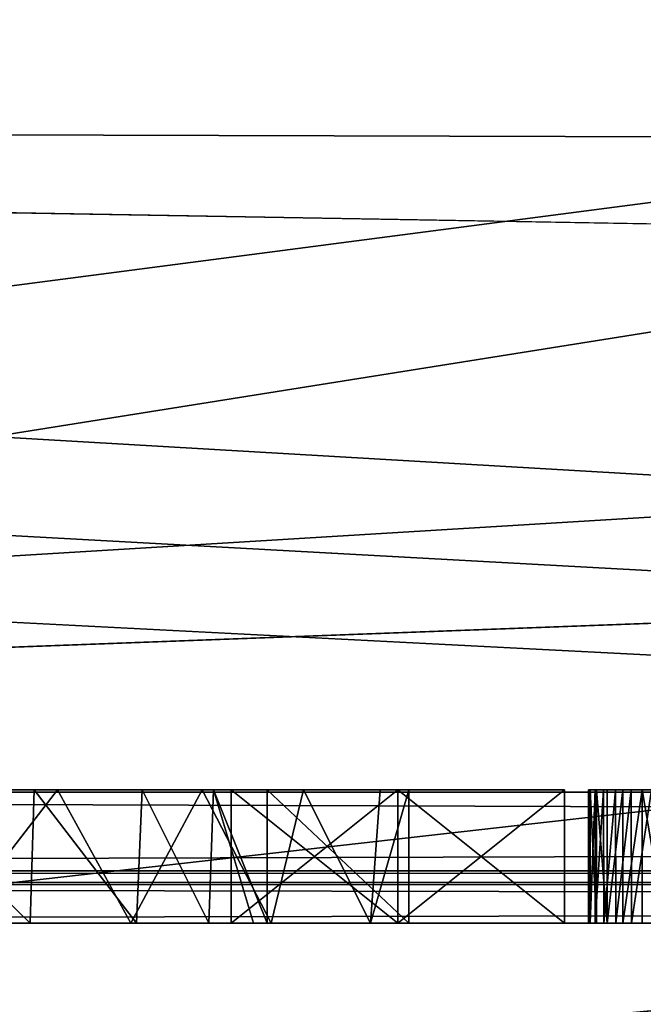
# Model space of a CAD drawing. Header units: millimetres. Extents: x -52 to 107, y -6 to 112.
# Tile 17 of 256: x -3.92 to -1.58, y -2.05 to 1.64. Entities that reach past the tile are written whole.
import ezdxf

# ---------------------------------------------------------------- set-up
doc = ezdxf.new("R2010")
doc.units = ezdxf.units.MM
doc.header["$LTSCALE"] = 65.185185
for name, color, linetype in [('165', 7, 'CONTINUOUS'), ('166', 7, 'CONTINUOUS'), ('167', 7, 'CONTINUOUS'), ('168', 7, 'CONTINUOUS'), ('169', 7, 'CONTINUOUS'), ('170', 7, 'CONTINUOUS'), ('171', 7, 'CONTINUOUS'), ('250', 7, 'CONTINUOUS'), ('251', 7, 'CONTINUOUS'), ('252', 7, 'CONTINUOUS'), ('253', 7, 'CONTINUOUS'), ('254', 7, 'CONTINUOUS'), ('265', 7, 'CONTINUOUS'), ('266', 7, 'CONTINUOUS'), ('277', 7, 'CONTINUOUS'), ('279', 7, 'CONTINUOUS'), ('281', 7, 'CONTINUOUS'), ('2971', 7, 'CONTINUOUS'), ('2973', 7, 'CONTINUOUS'), ('2974', 7, 'CONTINUOUS'), ('327', 7, 'CONTINUOUS'), ('339', 7, 'CONTINUOUS'), ('63', 7, 'CONTINUOUS'), ('65', 7, 'CONTINUOUS')]:
    doc.layers.add(name, color=color, linetype=linetype)

msp = doc.modelspace()

# ---------------------------------------------------------------- linework, layer by layer
at = {"layer": '165', "color": 7, "linetype": 'CONTINUOUS', "true_color": 0x141a1c}
for points in [[(-1.875, -1.2487, -31), (-1.875, -1.7487, -31), (-1.875, -1.7487, -36), (-1.875, -1.2487, -31)], [(-1.875, -1.2487, -36), (-1.875, -1.2487, -31), (-1.875, -1.7487, -36), (-1.875, -1.2487, -36)]]:
    msp.add_3dface(points, dxfattribs=at)
at = {"layer": '166', "color": 7, "linetype": 'CONTINUOUS', "true_color": 0x141a1c}
for points in [[(-1.875, -1.2487, -36), (-1.875, -1.7487, -36), (-2.5, -1.7487, -36), (-1.875, -1.2487, -36)], [(-2.5, -1.2487, -36), (-1.875, -1.2487, -36), (-2.5, -1.7487, -36), (-2.5, -1.2487, -36)]]:
    msp.add_3dface(points, dxfattribs=at)
at = {"layer": '167', "color": 7, "linetype": 'CONTINUOUS', "true_color": 0x141a1c}
for points in [[(-2.5, -1.2487, -36), (-2.5, -1.7487, -36), (-3.125, -1.7487, -35.2553), (-2.5, -1.2487, -36)], [(-3.125, -1.2487, -35.2553), (-2.5, -1.2487, -36), (-3.125, -1.7487, -35.2553), (-3.125, -1.2487, -35.2553)]]:
    msp.add_3dface(points, dxfattribs=at)
at = {"layer": '168', "color": 7, "linetype": 'CONTINUOUS', "true_color": 0x141a1c}
for points in [[(-3.125, -1.2487, -35.2553), (-3.125, -1.7487, -35.2553), (-3.125, -1.7487, -34.4043), (-3.125, -1.2487, -35.2553)], [(-3.125, -1.2487, -34.4043), (-3.125, -1.2487, -35.2553), (-3.125, -1.7487, -34.4043), (-3.125, -1.2487, -34.4043)]]:
    msp.add_3dface(points, dxfattribs=at)
at = {"layer": '169', "color": 7, "linetype": 'CONTINUOUS', "true_color": 0x141a1c}
for points in [[(-3.125, -1.2487, -34.4043), (-3.125, -1.7487, -34.4043), (-2.5, -1.7487, -35.1489), (-3.125, -1.2487, -34.4043)], [(-2.5, -1.2487, -35.1489), (-3.125, -1.2487, -34.4043), (-2.5, -1.7487, -35.1489), (-2.5, -1.2487, -35.1489)]]:
    msp.add_3dface(points, dxfattribs=at)
at = {"layer": '170', "color": 7, "linetype": 'CONTINUOUS', "true_color": 0x141a1c}
for points in [[(-2.5, -1.2487, -35.1489), (-2.5, -1.7487, -35.1489), (-2.5, -1.7487, -31), (-2.5, -1.2487, -35.1489)], [(-2.5, -1.2487, -31), (-2.5, -1.2487, -35.1489), (-2.5, -1.7487, -31), (-2.5, -1.2487, -31)]]:
    msp.add_3dface(points, dxfattribs=at)
at = {"layer": '171', "color": 7, "linetype": 'CONTINUOUS', "true_color": 0x141a1c}
for points in [[(-1.875, -1.7487, -31), (-1.875, -1.2487, -31), (-2.5, -1.2487, -31), (-1.875, -1.7487, -31)], [(-1.875, -1.7487, -31), (-2.5, -1.2487, -31), (-2.5, -1.7487, -31), (-1.875, -1.7487, -31)]]:
    msp.add_3dface(points, dxfattribs=at)
at = {"layer": '250', "color": 7, "linetype": 'CONTINUOUS', "true_color": 0x141a1c}
for points in [[(-3.8788, -1.7487, 31.9333), (-4.3945, -1.2487, 32.0853), (-4.4009, -1.7487, 32.0885), (-3.8788, -1.7487, 31.9333)], [(-3.8649, -1.2487, 31.932), (-4.3945, -1.2487, 32.0853), (-3.8788, -1.7487, 31.9333), (-3.8649, -1.2487, 31.932)], [(-3.4803, -1.7487, 31.9534), (-3.8649, -1.2487, 31.932), (-3.8788, -1.7487, 31.9333), (-3.4803, -1.7487, 31.9534)], [(-3.4598, -1.2487, 31.9588), (-3.8649, -1.2487, 31.932), (-3.4803, -1.7487, 31.9534), (-3.4598, -1.2487, 31.9588)], [(-3.2093, -1.7487, 32.0922), (-3.4598, -1.2487, 31.9588), (-3.4803, -1.7487, 31.9534), (-3.2093, -1.7487, 32.0922)], [(-3.1915, -1.2487, 32.1086), (-3.4598, -1.2487, 31.9588), (-3.2093, -1.7487, 32.0922), (-3.1915, -1.2487, 32.1086)], [(-3.0416, -1.7487, 32.3421), (-3.1915, -1.2487, 32.1086), (-3.2093, -1.7487, 32.0922), (-3.0416, -1.7487, 32.3421)], [(-2.9901, -1.2487, 32.7245), (-3.1915, -1.2487, 32.1086), (-2.9901, -1.7487, 32.7245), (-2.9901, -1.2487, 32.7245)], [(-2.9901, -1.7487, 32.7245), (-3.1915, -1.2487, 32.1086), (-3.0416, -1.7487, 32.3421), (-2.9901, -1.7487, 32.7245)]]:
    msp.add_3dface(points, dxfattribs=at)
at = {"layer": '251', "color": 7, "linetype": 'CONTINUOUS', "true_color": 0x141a1c}
for points in [[(-2.9901, -1.2487, 32.7245), (-2.9901, -1.7487, 32.7245), (-2.9901, -1.7487, 35), (-2.9901, -1.2487, 32.7245)], [(-2.9901, -1.2487, 35), (-2.9901, -1.2487, 32.7245), (-2.9901, -1.7487, 35), (-2.9901, -1.2487, 35)]]:
    msp.add_3dface(points, dxfattribs=at)
at = {"layer": '252', "color": 7, "linetype": 'CONTINUOUS', "true_color": 0x141a1c}
for points in [[(-2.9901, -1.2487, 35), (-2.9901, -1.7487, 35), (-2.459, -1.7487, 35), (-2.9901, -1.2487, 35)], [(-2.459, -1.2487, 35), (-2.9901, -1.2487, 35), (-2.459, -1.7487, 35), (-2.459, -1.2487, 35)]]:
    msp.add_3dface(points, dxfattribs=at)
at = {"layer": '253', "color": 7, "linetype": 'CONTINUOUS', "true_color": 0x141a1c}
for points in [[(-2.459, -1.2487, 35), (-2.459, -1.7487, 35), (-2.459, -1.7487, 33.7583), (-2.459, -1.2487, 35)], [(-2.459, -1.2487, 33.7583), (-2.459, -1.2487, 35), (-2.459, -1.7487, 33.7583), (-2.459, -1.2487, 33.7583)], [(-2.459, -1.2487, 32.5285), (-2.459, -1.2487, 33.7583), (-2.459, -1.7487, 32.5285), (-2.459, -1.2487, 32.5285)], [(-2.459, -1.7487, 32.5285), (-2.459, -1.2487, 33.7583), (-2.459, -1.7487, 33.7583), (-2.459, -1.7487, 32.5285)]]:
    msp.add_3dface(points, dxfattribs=at)
at = {"layer": '254', "color": 7, "linetype": 'CONTINUOUS', "true_color": 0x141a1c}
for points in [[(-4.4156, -1.2487, 31.6155), (-3.7765, -1.2487, 31.4745), (-4.1633, -1.7487, 31.5267), (-4.4156, -1.2487, 31.6155)], [(-4.1633, -1.7487, 31.5267), (-3.7765, -1.2487, 31.4745), (-3.5019, -1.7487, 31.4854), (-4.1633, -1.7487, 31.5267)], [(-3.7765, -1.2487, 31.4745), (-3.2348, -1.2487, 31.5292), (-3.5019, -1.7487, 31.4854), (-3.7765, -1.2487, 31.4745)], [(-3.5019, -1.7487, 31.4854), (-3.2348, -1.2487, 31.5292), (-2.9759, -1.7487, 31.6271), (-3.5019, -1.7487, 31.4854)], [(-3.2348, -1.2487, 31.5292), (-2.854, -1.2487, 31.7103), (-2.9759, -1.7487, 31.6271), (-3.2348, -1.2487, 31.5292)], [(-2.9759, -1.7487, 31.6271), (-2.854, -1.2487, 31.7103), (-2.6034, -1.7487, 32.0112), (-2.9759, -1.7487, 31.6271)], [(-2.854, -1.2487, 31.7103), (-2.5671, -1.2487, 32.0808), (-2.6034, -1.7487, 32.0112), (-2.854, -1.2487, 31.7103)], [(-2.459, -1.2487, 32.5285), (-2.459, -1.7487, 32.5285), (-2.6034, -1.7487, 32.0112), (-2.459, -1.2487, 32.5285)], [(-2.5671, -1.2487, 32.0808), (-2.459, -1.2487, 32.5285), (-2.6034, -1.7487, 32.0112), (-2.5671, -1.2487, 32.0808)]]:
    msp.add_3dface(points, dxfattribs=at)
at = {"layer": '265', "color": 7, "linetype": 'CONTINUOUS', "true_color": 0x141a1c}
for points in [[(-1.7854, -1.2487, 34.0652), (-1.7791, -1.2487, 33.9648), (-1.7854, -1.7487, 34.0652), (-1.7854, -1.2487, 34.0652)], [(-1.7854, -1.7487, 34.0652), (-1.7791, -1.2487, 33.9648), (-1.779, -1.7487, 33.9641), (-1.7854, -1.7487, 34.0652)], [(-1.7791, -1.2487, 33.9648), (-1.7603, -1.2487, 33.8682), (-1.779, -1.7487, 33.9641), (-1.7791, -1.2487, 33.9648)], [(-1.779, -1.7487, 33.9641), (-1.7603, -1.2487, 33.8682), (-1.7599, -1.7487, 33.8667), (-1.779, -1.7487, 33.9641)], [(-1.7603, -1.2487, 33.8682), (-1.7289, -1.2487, 33.7747), (-1.7599, -1.7487, 33.8667), (-1.7603, -1.2487, 33.8682)], [(-1.7599, -1.7487, 33.8667), (-1.7289, -1.2487, 33.7747), (-1.7281, -1.7487, 33.7727), (-1.7599, -1.7487, 33.8667)], [(-1.7289, -1.2487, 33.7747), (-1.6843, -1.2487, 33.6833), (-1.7281, -1.7487, 33.7727), (-1.7289, -1.2487, 33.7747)], [(-1.7281, -1.7487, 33.7727), (-1.6843, -1.2487, 33.6833), (-1.6832, -1.7487, 33.6814), (-1.7281, -1.7487, 33.7727)], [(-1.6843, -1.2487, 33.6833), (-1.6247, -1.2487, 33.5927), (-1.6832, -1.7487, 33.6814), (-1.6843, -1.2487, 33.6833)], [(-1.6832, -1.7487, 33.6814), (-1.6247, -1.2487, 33.5927), (-1.6235, -1.7487, 33.5911), (-1.6832, -1.7487, 33.6814)], [(-1.6247, -1.2487, 33.5927), (-1.5489, -1.2487, 33.5031), (-1.6235, -1.7487, 33.5911), (-1.6247, -1.2487, 33.5927)], [(-1.6235, -1.7487, 33.5911), (-1.5489, -1.2487, 33.5031), (-1.548, -1.7487, 33.5021), (-1.6235, -1.7487, 33.5911)]]:
    msp.add_3dface(points, dxfattribs=at)
at = {"layer": '266', "color": 7, "linetype": 'CONTINUOUS', "true_color": 0x141a1c}
for points in [[(-1.7854, -1.2487, 34.0652), (-1.7854, -1.7487, 34.0652), (-1.7789, -1.7487, 34.1698), (-1.7854, -1.2487, 34.0652)], [(-1.7788, -1.2487, 34.1705), (-1.7854, -1.2487, 34.0652), (-1.7789, -1.7487, 34.1698), (-1.7788, -1.2487, 34.1705)], [(-1.7555, -1.7487, 34.285), (-1.7788, -1.2487, 34.1705), (-1.7789, -1.7487, 34.1698), (-1.7555, -1.7487, 34.285)], [(-1.7554, -1.2487, 34.2855), (-1.7788, -1.2487, 34.1705), (-1.7555, -1.7487, 34.285), (-1.7554, -1.2487, 34.2855)], [(-1.7149, -1.7487, 34.4068), (-1.7554, -1.2487, 34.2855), (-1.7555, -1.7487, 34.285), (-1.7149, -1.7487, 34.4068)], [(-1.715, -1.2487, 34.4065), (-1.7554, -1.2487, 34.2855), (-1.7149, -1.7487, 34.4068), (-1.715, -1.2487, 34.4065)], [(-1.6571, -1.2487, 34.5274), (-1.715, -1.2487, 34.4065), (-1.7149, -1.7487, 34.4068), (-1.6571, -1.2487, 34.5274)], [(-1.6565, -1.7487, 34.5284), (-1.6571, -1.2487, 34.5274), (-1.7149, -1.7487, 34.4068), (-1.6565, -1.7487, 34.5284)], [(-1.5839, -1.2487, 34.6424), (-1.6571, -1.2487, 34.5274), (-1.6565, -1.7487, 34.5284), (-1.5839, -1.2487, 34.6424)], [(-1.5837, -1.7487, 34.6427), (-1.5839, -1.2487, 34.6424), (-1.6565, -1.7487, 34.5284), (-1.5837, -1.7487, 34.6427)], [(-1.4981, -1.2487, 34.7475), (-1.5839, -1.2487, 34.6424), (-1.499, -1.7487, 34.7465), (-1.4981, -1.2487, 34.7475)], [(-1.499, -1.7487, 34.7465), (-1.5839, -1.2487, 34.6424), (-1.5837, -1.7487, 34.6427), (-1.499, -1.7487, 34.7465)]]:
    msp.add_3dface(points, dxfattribs=at)
at = {"layer": '277', "color": 7, "linetype": 'CONTINUOUS', "true_color": 0xe0f2ff}
for points in [[(-4.6875, -1.7487, -35.5745), (-3.125, -1.7487, -35.2553), (-18.5, -1.7487, -44.1944), (-4.6875, -1.7487, -35.5745)], [(-2.5, -1.7487, -36), (-1.875, -1.7487, -36), (-18.5, -1.7487, -44.1944), (-2.5, -1.7487, -36)], [(-1.875, -1.7487, -36), (-1.0417, -1.7487, -36), (-18.5, -1.7487, -44.1944), (-1.875, -1.7487, -36)], [(-3.125, -1.7487, -35.2553), (-2.5, -1.7487, -36), (-18.5, -1.7487, -44.1944), (-3.125, -1.7487, -35.2553)], [(-1.0417, -1.7487, -36), (2.5, -1.7487, -36), (-18.5, -1.7487, -44.1944), (-1.0417, -1.7487, -36)], [(2.5, -1.7487, -36), (73.5, -1.7487, -42), (-18.5, -1.7487, -44.1944), (2.5, -1.7487, -36)], [(2.8325, -1.7487, 39.7522), (-12.2539, -1.7487, 35), (-18.5, -1.7487, 42), (2.8325, -1.7487, 39.7522)], [(73.5, -1.7487, 44.1944), (2.8325, -1.7487, 39.7522), (-18.5, -1.7487, 42), (73.5, -1.7487, 44.1944)], [(73.5, -1.7487, -42), (73.5, -1.7487, -44.1944), (-18.5, -1.7487, -44.1944), (73.5, -1.7487, -42)], [(-18.5, -1.7487, 44.1944), (73.5, -1.7487, 44.1944), (-18.5, -1.7487, 42), (-18.5, -1.7487, 44.1944)], [(-11.7228, -1.7487, 35), (-12.2539, -1.7487, 35), (2.8325, -1.7487, 39.7522), (-11.7228, -1.7487, 35)], [(-9.5229, -1.7487, 35), (-11.7228, -1.7487, 35), (2.8325, -1.7487, 39.7522), (-9.5229, -1.7487, 35)], [(-8.994, -1.7487, 35), (-9.5229, -1.7487, 35), (2.8325, -1.7487, 39.7522), (-8.994, -1.7487, 35)], [(-8.0721, -1.7487, 35), (-8.994, -1.7487, 35), (2.8325, -1.7487, 39.7522), (-8.0721, -1.7487, 35)], [(-7.541, -1.7487, 35), (-8.0721, -1.7487, 35), (2.8325, -1.7487, 39.7522), (-7.541, -1.7487, 35)], [(-5.5311, -1.7487, 35), (-7.541, -1.7487, 35), (2.8325, -1.7487, 39.7522), (-5.5311, -1.7487, 35)], [(-5, -1.7487, 35), (-5.5311, -1.7487, 35), (2.8325, -1.7487, 39.7522), (-5, -1.7487, 35)], [(-5, -1.7487, 32.5285), (-5, -1.7487, 35), (-2.9901, -1.7487, 35), (-5, -1.7487, 32.5285)], [(-2.9901, -1.7487, 35), (-5, -1.7487, 35), (2.8325, -1.7487, 39.7522), (-2.9901, -1.7487, 35)], [(-4.4009, -1.7487, 32.0885), (-5, -1.7487, 32.5285), (-2.9901, -1.7487, 35), (-4.4009, -1.7487, 32.0885)], [(-4.6875, -1.7487, -35.5745), (-4.375, -1.7487, -35.2553), (-3.125, -1.7487, -34.4043), (-4.6875, -1.7487, -35.5745)], [(-3.125, -1.7487, -35.2553), (-4.6875, -1.7487, -35.5745), (-3.125, -1.7487, -34.4043), (-3.125, -1.7487, -35.2553)], [(-3.8788, -1.7487, 31.9333), (-4.4009, -1.7487, 32.0885), (-2.9901, -1.7487, 35), (-3.8788, -1.7487, 31.9333)], [(-4.375, -1.7487, -35.2553), (-4.1667, -1.7487, -34.8298), (-3.125, -1.7487, -34.4043), (-4.375, -1.7487, -35.2553)], [(-4.1667, -1.7487, -34.8298), (-4.0625, -1.7487, -34.5106), (-3.125, -1.7487, -34.4043), (-4.1667, -1.7487, -34.8298)], [(-4.0625, -1.7487, -32.4894), (-4.1633, -1.7487, 31.5267), (-3.5019, -1.7487, 31.4854), (-4.0625, -1.7487, -32.4894)], [(-3.9583, -1.7487, -33.0213), (-4.0625, -1.7487, -32.4894), (-3.5019, -1.7487, 31.4854), (-3.9583, -1.7487, -33.0213)], [(-4.0625, -1.7487, -34.5106), (-3.9583, -1.7487, -33.9787), (-3.125, -1.7487, -34.4043), (-4.0625, -1.7487, -34.5106)], [(-3.9583, -1.7487, -33.9787), (-3.9583, -1.7487, -33.0213), (-3.5019, -1.7487, 31.4854), (-3.9583, -1.7487, -33.9787)], [(-3.125, -1.7487, -34.4043), (-3.9583, -1.7487, -33.9787), (-3.5019, -1.7487, 31.4854), (-3.125, -1.7487, -34.4043)], [(-3.4803, -1.7487, 31.9534), (-3.8788, -1.7487, 31.9333), (-2.9901, -1.7487, 35), (-3.4803, -1.7487, 31.9534)], [(-3.125, -1.7487, -34.4043), (-3.5019, -1.7487, 31.4854), (-2.9759, -1.7487, 31.6271), (-3.125, -1.7487, -34.4043)], [(-3.2093, -1.7487, 32.0922), (-3.4803, -1.7487, 31.9534), (-2.9901, -1.7487, 35), (-3.2093, -1.7487, 32.0922)], [(-3.0416, -1.7487, 32.3421), (-3.2093, -1.7487, 32.0922), (-2.9901, -1.7487, 35), (-3.0416, -1.7487, 32.3421)], [(-2.5, -1.7487, -35.1489), (-3.125, -1.7487, -34.4043), (-2.5, -1.7487, -31), (-2.5, -1.7487, -35.1489)], [(-2.5, -1.7487, -31), (-3.125, -1.7487, -34.4043), (-2.6034, -1.7487, 32.0112), (-2.5, -1.7487, -31)], [(-3.125, -1.7487, -34.4043), (-2.9759, -1.7487, 31.6271), (-2.6034, -1.7487, 32.0112), (-3.125, -1.7487, -34.4043)], [(-2.9901, -1.7487, 32.7245), (-3.0416, -1.7487, 32.3421), (-2.9901, -1.7487, 35), (-2.9901, -1.7487, 32.7245)], [(-2.459, -1.7487, 35), (-2.9901, -1.7487, 35), (2.8325, -1.7487, 39.7522), (-2.459, -1.7487, 35)], [(-2.459, -1.7487, 32.5285), (-2.5, -1.7487, -31), (-2.6034, -1.7487, 32.0112), (-2.459, -1.7487, 32.5285)], [(-1.875, -1.7487, -31), (-2.5, -1.7487, -31), (-2.459, -1.7487, 32.5285), (-1.875, -1.7487, -31)], [(-1.875, -1.7487, -31), (-2.459, -1.7487, 32.5285), (-1.7854, -1.7487, 34.0652), (-1.875, -1.7487, -31)], [(-2.459, -1.7487, 33.7583), (-2.459, -1.7487, 35), (2.8325, -1.7487, 39.7522), (-2.459, -1.7487, 33.7583)], [(-2.459, -1.7487, 32.5285), (-2.459, -1.7487, 33.7583), (-1.7149, -1.7487, 34.4068), (-2.459, -1.7487, 32.5285)], [(-1.7854, -1.7487, 34.0652), (-2.459, -1.7487, 32.5285), (-1.7789, -1.7487, 34.1698), (-1.7854, -1.7487, 34.0652)], [(-2.459, -1.7487, 32.5285), (-1.7149, -1.7487, 34.4068), (-1.7555, -1.7487, 34.285), (-2.459, -1.7487, 32.5285)], [(-2.459, -1.7487, 32.5285), (-1.7555, -1.7487, 34.285), (-1.7789, -1.7487, 34.1698), (-2.459, -1.7487, 32.5285)], [(-2.459, -1.7487, 33.7583), (-1.499, -1.7487, 34.7465), (-1.5837, -1.7487, 34.6427), (-2.459, -1.7487, 33.7583)], [(-1.499, -1.7487, 34.7465), (-2.459, -1.7487, 33.7583), (2.8325, -1.7487, 39.7522), (-1.499, -1.7487, 34.7465)], [(-2.459, -1.7487, 33.7583), (-1.5837, -1.7487, 34.6427), (-1.6565, -1.7487, 34.5284), (-2.459, -1.7487, 33.7583)], [(-2.459, -1.7487, 33.7583), (-1.6565, -1.7487, 34.5284), (-1.7149, -1.7487, 34.4068), (-2.459, -1.7487, 33.7583)], [(-1.7854, -1.7487, 34.0652), (-1.779, -1.7487, 33.9641), (-1.875, -1.7487, -31), (-1.7854, -1.7487, 34.0652)], [(-1.875, -1.7487, -36), (-1.0417, -1.7487, -32.2766), (-1.0417, -1.7487, -33.234), (-1.875, -1.7487, -36)], [(-1.0417, -1.7487, -32.2766), (-1.875, -1.7487, -36), (-1.576, -1.7487, 32.2069), (-1.0417, -1.7487, -32.2766)], [(-1.0417, -1.7487, -36), (-1.875, -1.7487, -36), (-1.0417, -1.7487, -33.234), (-1.0417, -1.7487, -36)], [(-1.576, -1.7487, 32.2069), (-1.875, -1.7487, -36), (-1.6235, -1.7487, 33.5911), (-1.576, -1.7487, 32.2069)], [(-1.875, -1.7487, -36), (-1.875, -1.7487, -31), (-1.779, -1.7487, 33.9641), (-1.875, -1.7487, -36)], [(-1.875, -1.7487, -36), (-1.779, -1.7487, 33.9641), (-1.7599, -1.7487, 33.8667), (-1.875, -1.7487, -36)], [(-1.875, -1.7487, -36), (-1.7599, -1.7487, 33.8667), (-1.7281, -1.7487, 33.7727), (-1.875, -1.7487, -36)], [(-1.875, -1.7487, -36), (-1.7281, -1.7487, 33.7727), (-1.6832, -1.7487, 33.6814), (-1.875, -1.7487, -36)], [(-1.875, -1.7487, -36), (-1.6832, -1.7487, 33.6814), (-1.6235, -1.7487, 33.5911), (-1.875, -1.7487, -36)], [(-1.576, -1.7487, 32.2069), (-1.6235, -1.7487, 33.5911), (-1.548, -1.7487, 33.5021), (-1.576, -1.7487, 32.2069)]]:
    msp.add_3dface(points, dxfattribs=at)
at = {"layer": '279', "color": 7, "linetype": 'CONTINUOUS', "true_color": 0xe0f2ff}
for points in [[(7.4111, 16.2513, 45), (8.1406, 16.0619, 44.9967), (-18.5, -1.2575, 44.6944), (7.4111, 16.2513, 45)], [(-18.5, 16.2513, 45), (7.4111, 16.2513, 45), (-18.5, -1.2575, 44.6944), (-18.5, 16.2513, 45)], [(8.1406, 16.0619, 44.9967), (8.6858, 15.5419, 44.9876), (-18.5, -1.2575, 44.6944), (8.1406, 16.0619, 44.9967)], [(8.6858, 15.5419, 44.9876), (9.7629, 10.7787, 44.9045), (-18.5, -1.2575, 44.6944), (8.6858, 15.5419, 44.9876)], [(9.7629, 10.7787, 44.9045), (12.198, 6.5457, 44.8306), (-18.5, -1.2575, 44.6944), (9.7629, 10.7787, 44.9045)], [(12.198, 6.5457, 44.8306), (15.774, 3.2205, 44.7725), (-18.5, -1.2575, 44.6944), (12.198, 6.5457, 44.8306)], [(15.774, 3.2205, 44.7725), (20.172, 1.099, 44.7355), (-18.5, -1.2575, 44.6944), (15.774, 3.2205, 44.7725)], [(20.172, 1.099, 44.7355), (25, 0.3703, 44.7228), (-18.5, -1.2575, 44.6944), (20.172, 1.099, 44.7355)], [(-18.5, -1.2575, 44.6944), (25, 0.3703, 44.7228), (73.5, -1.2575, 44.6944), (-18.5, -1.2575, 44.6944)]]:
    msp.add_3dface(points, dxfattribs=at)
at = {"layer": '281', "color": 7, "linetype": 'CONTINUOUS', "true_color": 0xe0f2ff}
for points in [[(20.172, 1.099, -44.7355), (15.774, 3.2205, -44.7725), (-18.5, 16.2513, -45), (20.172, 1.099, -44.7355)], [(-18.5, -1.2575, -44.6944), (20.172, 1.099, -44.7355), (-18.5, 16.2513, -45), (-18.5, -1.2575, -44.6944)], [(25, 0.3703, -44.7228), (20.172, 1.099, -44.7355), (-18.5, -1.2575, -44.6944), (25, 0.3703, -44.7228)], [(73.5, -1.2575, -44.6944), (25, 0.3703, -44.7228), (-18.5, -1.2575, -44.6944), (73.5, -1.2575, -44.6944)]]:
    msp.add_3dface(points, dxfattribs=at)
at = {"layer": '2971', "color": 7, "linetype": 'CONTINUOUS', "true_color": 0xe0f2ff}
for points in [[(-4.3945, -1.2487, 32.0853), (-3.8649, -1.2487, 31.932), (-4.4156, -1.2487, 31.6155), (-4.3945, -1.2487, 32.0853)], [(-3.8649, -1.2487, 31.932), (-3.7765, -1.2487, 31.4745), (-4.4156, -1.2487, 31.6155), (-3.8649, -1.2487, 31.932)], [(-3.8649, -1.2487, 31.932), (-3.4598, -1.2487, 31.9588), (-3.7765, -1.2487, 31.4745), (-3.8649, -1.2487, 31.932)], [(-3.4598, -1.2487, 31.9588), (-3.2348, -1.2487, 31.5292), (-3.7765, -1.2487, 31.4745), (-3.4598, -1.2487, 31.9588)], [(-3.4598, -1.2487, 31.9588), (-3.1915, -1.2487, 32.1086), (-3.2348, -1.2487, 31.5292), (-3.4598, -1.2487, 31.9588)], [(-3.1915, -1.2487, 32.1086), (-2.9901, -1.2487, 32.7245), (-3.2348, -1.2487, 31.5292), (-3.1915, -1.2487, 32.1086)], [(-2.9901, -1.2487, 32.7245), (-2.854, -1.2487, 31.7103), (-3.2348, -1.2487, 31.5292), (-2.9901, -1.2487, 32.7245)], [(-2.9901, -1.2487, 32.7245), (-2.9901, -1.2487, 35), (-2.459, -1.2487, 35), (-2.9901, -1.2487, 32.7245)], [(-2.9901, -1.2487, 32.7245), (-2.459, -1.2487, 35), (-2.854, -1.2487, 31.7103), (-2.9901, -1.2487, 32.7245)], [(-2.459, -1.2487, 35), (-2.5671, -1.2487, 32.0808), (-2.854, -1.2487, 31.7103), (-2.459, -1.2487, 35)], [(-2.459, -1.2487, 35), (-2.459, -1.2487, 33.7583), (-2.5671, -1.2487, 32.0808), (-2.459, -1.2487, 35)], [(-2.459, -1.2487, 33.7583), (-2.459, -1.2487, 32.5285), (-2.5671, -1.2487, 32.0808), (-2.459, -1.2487, 33.7583)]]:
    msp.add_3dface(points, dxfattribs=at)
at = {"layer": '2973', "color": 7, "linetype": 'CONTINUOUS', "true_color": 0xe0f2ff}
for points in [[(-1.875, -1.2487, -36), (-2.5, -1.2487, -36), (-3.125, -1.2487, -35.2553), (-1.875, -1.2487, -36)], [(-1.875, -1.2487, -36), (-3.125, -1.2487, -35.2553), (-2.5, -1.2487, -35.1489), (-1.875, -1.2487, -36)], [(-3.125, -1.2487, -35.2553), (-3.125, -1.2487, -34.4043), (-2.5, -1.2487, -35.1489), (-3.125, -1.2487, -35.2553)], [(-1.875, -1.2487, -31), (-1.875, -1.2487, -36), (-2.5, -1.2487, -31), (-1.875, -1.2487, -31)], [(-1.875, -1.2487, -36), (-2.5, -1.2487, -35.1489), (-2.5, -1.2487, -31), (-1.875, -1.2487, -36)]]:
    msp.add_3dface(points, dxfattribs=at)
at = {"layer": '2974', "color": 7, "linetype": 'CONTINUOUS', "true_color": 0xe0f2ff}
for points in [[(-1.7791, -1.2487, 33.9648), (-1.7854, -1.2487, 34.0652), (-1.7788, -1.2487, 34.1705), (-1.7791, -1.2487, 33.9648)], [(-1.7603, -1.2487, 33.8682), (-1.7791, -1.2487, 33.9648), (-1.7788, -1.2487, 34.1705), (-1.7603, -1.2487, 33.8682)], [(-1.7603, -1.2487, 33.8682), (-1.7788, -1.2487, 34.1705), (-1.7554, -1.2487, 34.2855), (-1.7603, -1.2487, 33.8682)], [(-1.7289, -1.2487, 33.7747), (-1.7603, -1.2487, 33.8682), (-1.7554, -1.2487, 34.2855), (-1.7289, -1.2487, 33.7747)], [(-1.7289, -1.2487, 33.7747), (-1.7554, -1.2487, 34.2855), (-1.715, -1.2487, 34.4065), (-1.7289, -1.2487, 33.7747)], [(-1.6843, -1.2487, 33.6833), (-1.7289, -1.2487, 33.7747), (-1.715, -1.2487, 34.4065), (-1.6843, -1.2487, 33.6833)], [(-1.6843, -1.2487, 33.6833), (-1.715, -1.2487, 34.4065), (-1.6571, -1.2487, 34.5274), (-1.6843, -1.2487, 33.6833)], [(-1.6247, -1.2487, 33.5927), (-1.6843, -1.2487, 33.6833), (-1.6571, -1.2487, 34.5274), (-1.6247, -1.2487, 33.5927)], [(-1.6247, -1.2487, 33.5927), (-1.6571, -1.2487, 34.5274), (-1.5839, -1.2487, 34.6424), (-1.6247, -1.2487, 33.5927)], [(-1.5489, -1.2487, 33.5031), (-1.6247, -1.2487, 33.5927), (-1.5839, -1.2487, 34.6424), (-1.5489, -1.2487, 33.5031)], [(-1.5489, -1.2487, 33.5031), (-1.5839, -1.2487, 34.6424), (-1.4981, -1.2487, 34.7475), (-1.5489, -1.2487, 33.5031)]]:
    msp.add_3dface(points, dxfattribs=at)
at = {"layer": '327', "color": 7, "linetype": 'CONTINUOUS', "true_color": 0xe0f2ff}
for points in [[(73.5, -1.2575, -44.6944), (-18.5, -1.2575, -44.6944), (-18.5, -1.5528, -44.5914), (73.5, -1.2575, -44.6944)], [(73.5, -1.2575, -44.6944), (-18.5, -1.5528, -44.5914), (73.5, -1.5528, -44.5914), (73.5, -1.2575, -44.6944)], [(-18.5, -1.5528, -44.5914), (-18.5, -1.6041, -44.5462), (73.5, -1.5528, -44.5914), (-18.5, -1.5528, -44.5914)], [(73.5, -1.5528, -44.5914), (-18.5, -1.6041, -44.5462), (73.5, -1.6041, -44.5462), (73.5, -1.5528, -44.5914)], [(-18.5, -1.7487, -44.1944), (73.5, -1.7487, -44.1944), (73.5, -1.6041, -44.5462), (-18.5, -1.7487, -44.1944)], [(-18.5, -1.6041, -44.5462), (-18.5, -1.7487, -44.1944), (73.5, -1.6041, -44.5462), (-18.5, -1.6041, -44.5462)]]:
    msp.add_3dface(points, dxfattribs=at)
at = {"layer": '339', "color": 7, "linetype": 'CONTINUOUS', "true_color": 0xe0f2ff}
for points in [[(-18.5, -1.2575, 44.6944), (73.5, -1.2575, 44.6944), (73.5, -1.5528, 44.5914), (-18.5, -1.2575, 44.6944)], [(-18.5, -1.5528, 44.5913), (-18.5, -1.2575, 44.6944), (73.5, -1.5528, 44.5914), (-18.5, -1.5528, 44.5913)], [(-18.5, -1.6041, 44.5462), (-18.5, -1.5528, 44.5913), (73.5, -1.6041, 44.5462), (-18.5, -1.6041, 44.5462)], [(73.5, -1.6041, 44.5462), (-18.5, -1.5528, 44.5913), (73.5, -1.5528, 44.5914), (73.5, -1.6041, 44.5462)], [(73.5, -1.7487, 44.1944), (-18.5, -1.7487, 44.1944), (-18.5, -1.6041, 44.5462), (73.5, -1.7487, 44.1944)], [(73.5, -1.7487, 44.1944), (-18.5, -1.6041, 44.5462), (73.5, -1.6041, 44.5462), (73.5, -1.7487, 44.1944)]]:
    msp.add_3dface(points, dxfattribs=at)
at = {"layer": '63', "color": 7, "linetype": 'CONTINUOUS', "true_color": 0xe0f2ff}
for points in [[(7.3475, 16.2513, -50), (7.4111, 16.2513, -50), (-24.384, 1.2687, -50.2615), (7.3475, 16.2513, -50)], [(-24, 16.2508, -50), (7.3475, 16.2513, -50), (-24.384, 1.2687, -50.2615), (-24, 16.2508, -50)], [(7.4111, 16.2513, -50), (8.1845, 16.0365, -50.0037), (-24.384, 1.2687, -50.2615), (7.4111, 16.2513, -50)], [(8.1845, 16.0365, -50.0037), (8.7364, 15.4537, -50.0139), (-24.384, 1.2687, -50.2615), (8.1845, 16.0365, -50.0037)], [(8.7364, 15.4537, -50.0139), (9.8317, 10.7275, -50.0964), (-40.5842, -5.7487, -50.384), (8.7364, 15.4537, -50.0139)], [(8.7364, 15.4537, -50.0139), (-40.5842, -5.7487, -50.384), (-24.384, 1.2687, -50.2615), (8.7364, 15.4537, -50.0139)], [(9.8317, 10.7275, -50.0964), (12.2683, 6.5324, -50.1696), (-40.5842, -5.7487, -50.384), (9.8317, 10.7275, -50.0964)], [(12.2683, 6.5324, -50.1696), (15.8305, 3.2396, -50.2271), (-40.5842, -5.7487, -50.384), (12.2683, 6.5324, -50.1696)], [(15.8305, 3.2396, -50.2271), (20.2033, 1.1399, -50.2638), (-40.5842, -5.7487, -50.384), (15.8305, 3.2396, -50.2271)], [(-40.5842, -5.7487, -50.384), (25, 0.4188, -50.2763), (79.384, 1.2687, -50.2615), (-40.5842, -5.7487, -50.384)], [(95.5922, -5.7487, -50.384), (-40.5842, -5.7487, -50.384), (95.5922, 1.2687, -50.2615), (95.5922, -5.7487, -50.384)], [(95.5922, 1.2687, -50.2615), (-40.5842, -5.7487, -50.384), (87.4881, 1.2687, -50.2615), (95.5922, 1.2687, -50.2615)], [(87.4881, 1.2687, -50.2615), (-40.5842, -5.7487, -50.384), (79.384, 1.2687, -50.2615), (87.4881, 1.2687, -50.2615)], [(20.2033, 1.1399, -50.2638), (25, 0.4188, -50.2763), (-40.5842, -5.7487, -50.384), (20.2033, 1.1399, -50.2638)]]:
    msp.add_3dface(points, dxfattribs=at)
at = {"layer": '65', "color": 7, "linetype": 'CONTINUOUS', "true_color": 0xe0f2ff}
for points in [[(20.2033, 1.1399, 50.2638), (-24.0149, 16.2513, 50), (-24.384, 16.2513, 50), (20.2033, 1.1399, 50.2638)], [(-24.384, 8.76, 50.1307), (20.2033, 1.1399, 50.2638), (-24.384, 16.2513, 50), (-24.384, 8.76, 50.1307)], [(-24.0149, 16.2513, 50), (20.2033, 1.1399, 50.2638), (-24.0074, 16.2509, 50), (-24.0149, 16.2513, 50)], [(-24.0074, 16.2509, 50), (20.2033, 1.1399, 50.2638), (-24, 16.2507, 50), (-24.0074, 16.2509, 50)], [(20.2033, 1.1399, 50.2638), (15.8305, 3.2396, 50.2271), (-24, 16.2507, 50), (20.2033, 1.1399, 50.2638)], [(-24.384, 1.2687, 50.2615), (20.2033, 1.1399, 50.2638), (-24.384, 8.76, 50.1307), (-24.384, 1.2687, 50.2615)], [(-40.5842, -5.7487, 50.384), (95.5922, -5.7487, 50.384), (-40.5842, 1.2687, 50.2615), (-40.5842, -5.7487, 50.384)], [(-40.5842, 1.2687, 50.2615), (95.5922, -5.7487, 50.384), (-32.4841, 1.2687, 50.2615), (-40.5842, 1.2687, 50.2615)], [(-32.4841, 1.2687, 50.2615), (95.5922, -5.7487, 50.384), (-24.384, 1.2687, 50.2615), (-32.4841, 1.2687, 50.2615)], [(25, 0.4188, 50.2763), (20.2033, 1.1399, 50.2638), (-24.384, 1.2687, 50.2615), (25, 0.4188, 50.2763)], [(95.5922, -5.7487, 50.384), (25, 0.4188, 50.2763), (-24.384, 1.2687, 50.2615), (95.5922, -5.7487, 50.384)]]:
    msp.add_3dface(points, dxfattribs=at)

doc.saveas('drawing.dxf')
